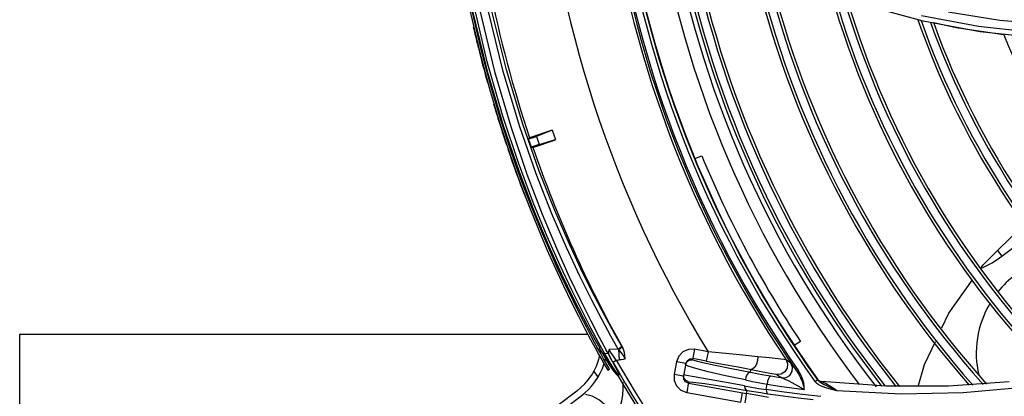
# Model space of a CAD drawing. Extents: x 40.7 to 137.4, y -250.8 to -221.5.
# Tile 78 of 256: x 56.2294 to 56.4061, y -233.1136 to -233.0459. Entities that reach past the tile are written whole.
import ezdxf

# ---------------------------------------------------------------- set-up
doc = ezdxf.new("R2010")
doc.units = 0
doc.header["$MEASUREMENT"] = 0
doc.layers.get('0').update_dxf_attribs({"linetype": 'CONTINUOUS'})

msp = doc.modelspace()

# ---------------------------------------------------------------- linework, layer by layer
at = {"color": 155}
for p, q in [((56.39158557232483, -233.0461696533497), (56.38124132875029, -233.0433855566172)), ((56.40151313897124, -233.0471608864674), (56.39128913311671, -233.0452165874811)), ((56.40530932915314, -233.046074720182), (56.39604655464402, -233.0445992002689)), ((56.40179811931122, -233.0481062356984), (56.39158557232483, -233.0461696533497)), ((56.41155834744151, -233.0482881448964), (56.40151313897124, -233.0471608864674)), ((56.4118386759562, -233.0492311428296), (56.40179811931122, -233.0481062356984)), ((56.35057956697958, -233.0708934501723), (56.35181429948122, -233.0703808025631)), ((56.40570449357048, -233.088457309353), (56.41113456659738, -233.0843654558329)), ((56.4049370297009, -233.0874391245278), (56.40570436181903, -233.0884574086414)), ((56.35053884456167, -233.1051886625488), (56.35019162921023, -233.1070887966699)), ((56.35295346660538, -233.1056298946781), (56.35053872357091, -233.1051886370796)), ((56.36953429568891, -233.1037725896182), (56.36841764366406, -233.1045077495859)), ((56.34919698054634, -233.1072392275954), (56.34966500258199, -233.1069157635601)), ((56.34966500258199, -233.1069157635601), (56.35023166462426, -233.1068697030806)), ((56.3526462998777, -233.1073109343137), (56.35023166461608, -233.1068697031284)), ((56.35295347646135, -233.1056298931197), (56.3526463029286, -233.1073109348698)), ((56.36783903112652, -233.1076993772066), (56.36696212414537, -233.1070698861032)), ((56.34727187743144, -233.107446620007), (56.34686462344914, -233.1096753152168)), ((56.34895320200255, -233.107753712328), (56.34727190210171, -233.107446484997)), ((56.34895320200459, -233.1077537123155), (56.34854589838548, -233.1099826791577)), ((56.3493704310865, -233.1082467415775), (56.34891373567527, -233.1079725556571)), ((56.34895320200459, -233.1077537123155), (56.34919698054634, -233.1072392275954)), ((56.36054838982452, -233.1093624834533), (56.36064903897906, -233.1088116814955)), ((56.36823533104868, -233.1082355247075), (56.36894339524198, -233.1092310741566)), ((56.34686459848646, -233.1096754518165), (56.34854589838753, -233.1099826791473)), ((56.34859197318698, -233.1105501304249), (56.34854589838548, -233.1099826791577)), ((56.34862543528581, -233.1103372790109), (56.34858285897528, -233.1097804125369)), ((56.34907703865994, -233.1098771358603), (56.34858285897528, -233.1097804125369)), ((56.36189494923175, -233.1090500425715), (56.36374518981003, -233.1093974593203)), ((56.36528316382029, -233.1097124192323), (56.36617420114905, -233.1103508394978)), ((56.36918462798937, -233.1090607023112), (56.36894209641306, -233.1092292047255)), ((56.37214850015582, -233.1109968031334), (56.37259747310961, -233.1106735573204)), ((56.37252206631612, -233.1105572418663), (56.3727344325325, -233.1107791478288)), ((56.37260405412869, -233.1105661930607), (56.37252206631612, -233.1105572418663)), ((56.37277144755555, -233.1108743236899), (56.37259813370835, -233.1106744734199)), ((56.3494662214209, -233.1110585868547), (56.34912192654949, -233.1129427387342)), ((56.34942910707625, -233.1112616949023), (56.35985332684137, -233.1131662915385)), ((56.36337948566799, -233.1124429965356), (56.36357881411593, -233.111454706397)), ((56.36664560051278, -233.1129067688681), (56.36337948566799, -233.1124429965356)), ((56.37240082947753, -233.1112785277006), (56.37215015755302, -233.1109938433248)), ((56.37273412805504, -233.1115319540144), (56.37240082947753, -233.1112785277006)), ((56.3727344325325, -233.1107791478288), (56.37299991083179, -233.1109335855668)), ((56.37299991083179, -233.1109335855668), (56.37329791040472, -233.1110085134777)), ((56.37308217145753, -233.1109424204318), (56.37330072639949, -233.110997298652)), ((56.37340958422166, -233.1110400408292), (56.37329780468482, -233.1110084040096)), ((56.38490785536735, -233.111834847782), (56.37329782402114, -233.1110085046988)), ((56.37608867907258, -233.1126685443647), (56.37470925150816, -233.1122956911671)), ((56.39614435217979, -233.1118391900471), (56.38490785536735, -233.111834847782)), ((56.40700771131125, -233.1110697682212), (56.39614435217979, -233.1118391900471)), ((56.34912178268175, -233.1129427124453), (56.35884673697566, -233.1147197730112)), ((56.35884673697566, -233.1147197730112), (56.35915391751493, -233.1130387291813)), ((56.35985332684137, -233.1131662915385), (56.35995916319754, -233.1125871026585))]:
    msp.add_line(p, q, dxfattribs=at)
at = {"color": 6, "linetype": 'Continuous'}
for p, q in [((56.31013262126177, -233.0439596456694), (56.31190414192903, -233.051610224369)), ((56.3122090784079, -233.0513194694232), (56.31047177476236, -233.0437939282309)), ((56.31190414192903, -233.051610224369), (56.31370487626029, -233.0583681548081)), ((56.31400780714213, -233.0580934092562), (56.3122090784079, -233.0513194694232)), ((56.31370487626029, -233.0583681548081), (56.31550798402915, -233.0644136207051)), ((56.3158124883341, -233.0641604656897), (56.31400780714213, -233.0580934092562)), ((56.31550798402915, -233.0644136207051), (56.31729315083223, -233.0698640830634)), ((56.31759860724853, -233.0696252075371), (56.3158124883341, -233.0641604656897)), ((56.31612644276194, -233.0664662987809), (56.3162322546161, -233.0667965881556)), ((56.32497236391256, -233.0657787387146), (56.32092444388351, -233.067173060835)), ((56.32498277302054, -233.0658089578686), (56.32213529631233, -233.0669137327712)), ((56.32498277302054, -233.0658089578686), (56.325558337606, -233.0674799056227)), ((56.3162216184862, -233.06679996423), (56.31646803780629, -233.0675446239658)), ((56.32068982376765, -233.0674116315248), (56.32213529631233, -233.0669137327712)), ((56.32068982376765, -233.0674116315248), (56.32092444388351, -233.067173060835)), ((56.32151363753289, -233.0689068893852), (56.32556874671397, -233.067510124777)), ((56.32213529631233, -233.0669137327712), (56.32263452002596, -233.0683630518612)), ((56.32263452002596, -233.0683630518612), (56.32555833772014, -233.0674799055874)), ((56.31729315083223, -233.0698640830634), (56.31905334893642, -233.074826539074)), ((56.319357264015, -233.0745917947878), (56.31759860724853, -233.0696252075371)), ((56.32263452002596, -233.0683630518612), (56.32118304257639, -233.0688630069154)), ((56.32118304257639, -233.0688630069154), (56.32151363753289, -233.0689068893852)), ((56.32107553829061, -233.0791192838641), (56.319357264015, -233.0745917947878)), ((56.33217697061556, -233.1025710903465), (56.33350234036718, -233.104983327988)), ((56.33341371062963, -233.1029948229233), (56.33466528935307, -233.1053261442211)), ((56.33682715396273, -233.1051717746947), (56.3355132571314, -233.1028356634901)), ((56.33270758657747, -233.1049460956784), (56.33337508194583, -233.1061641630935)), ((56.33367928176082, -233.1059573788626), (56.33300884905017, -233.1047334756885)), ((56.33443598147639, -233.1059988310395), (56.33330237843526, -233.1039444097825)), ((56.33366138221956, -233.1052665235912), (56.33349380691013, -233.1049689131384)), ((56.33382527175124, -233.1055553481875), (56.33366138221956, -233.1052665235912)), ((56.3368272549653, -233.1051717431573), (56.33517381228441, -233.1052585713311)), ((56.33551748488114, -233.1057615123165), (56.33517381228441, -233.1052585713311)), ((56.33708089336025, -233.1050574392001), (56.33682715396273, -233.1051717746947)), ((56.3368272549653, -233.1051717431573), (56.33687762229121, -233.1052418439)), ((56.33687762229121, -233.1052418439), (56.33697482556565, -233.1070922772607)), ((56.33733537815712, -233.1043943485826), (56.33756306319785, -233.1047872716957)), ((56.33756306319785, -233.1047872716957), (56.33766084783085, -233.1049568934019)), ((56.33420875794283, -233.1069120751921), (56.33367928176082, -233.1059573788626)), ((56.33398929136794, -233.1058413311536), (56.33382527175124, -233.1055553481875)), ((56.33528431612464, -233.1079809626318), (56.33398955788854, -233.1058411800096)), ((56.33404608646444, -233.1059352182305), (56.33507540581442, -233.1076507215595)), ((56.3341850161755, -233.1061478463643), (56.3351159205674, -233.1077160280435)), ((56.33495774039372, -233.1074520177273), (56.33440326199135, -233.1065167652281)), ((56.335009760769, -233.1059686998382), (56.33443605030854, -233.105998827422)), ((56.33576296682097, -233.1082353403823), (56.33443605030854, -233.105998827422)), ((56.335009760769, -233.1059686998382), (56.33518420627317, -233.106297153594)), ((56.33518420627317, -233.106297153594), (56.33626480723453, -233.1083463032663)), ((56.33539406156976, -233.1066769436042), (56.33518482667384, -233.1062994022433)), ((56.33596528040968, -233.1063991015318), (56.33551748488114, -233.1057615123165)), ((56.33584552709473, -233.1074797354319), (56.33648253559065, -233.1071180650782)), ((56.33648241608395, -233.1071181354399), (56.33596528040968, -233.1063991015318)), ((56.33648250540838, -233.1071179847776), (56.33697483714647, -233.1070922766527)), ((56.3352902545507, -233.1088382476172), (56.33497247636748, -233.1090203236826)), ((56.3351159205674, -233.1077160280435), (56.33522833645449, -233.1078865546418)), ((56.3352902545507, -233.1088382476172), (56.33513016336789, -233.1085518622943)), ((56.33610203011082, -233.1092065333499), (56.33528431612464, -233.1079809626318)), ((56.33657918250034, -233.1094809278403), (56.33576296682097, -233.1082353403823)), ((56.33579260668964, -233.1087425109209), (56.3360326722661, -233.1091066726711)), ((56.33626480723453, -233.1083463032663), (56.3368547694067, -233.1095150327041)), ((56.33321654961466, -233.110148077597), (56.33245699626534, -233.1091401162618)), ((56.33493427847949, -233.1089504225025), (56.33497247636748, -233.1090203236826)), ((56.3360326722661, -233.1091066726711), (56.33639681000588, -233.1096237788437)), ((56.33639762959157, -233.1096249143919), (56.33657452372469, -233.1097751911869)), ((56.33657452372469, -233.1097751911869), (56.33681868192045, -233.1098262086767)), ((56.33681867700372, -233.1098262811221), (56.33657918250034, -233.1094809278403)), ((56.33692779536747, -233.1098205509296), (56.33679333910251, -233.1098276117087)), ((56.3368547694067, -233.1095150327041), (56.33695871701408, -233.1098189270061)), ((56.32939748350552, -233.1126902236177), (56.30426505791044, -233.1316288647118)), ((56.30496302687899, -233.1325551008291), (56.33009546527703, -233.1136164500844))]:
    msp.add_line(p, q, dxfattribs=at)
at = {"color": 5}
for p, q in [((56.22938038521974, -233.162483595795), (56.22938038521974, -233.1024835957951)), ((56.22938038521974, -233.1024835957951), (56.33138973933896, -233.1024835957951))]:
    msp.add_line(p, q, dxfattribs=at)
at = {"color": 6, "linetype": 'Continuous'}
for points in [[(56.3072198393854, -233.0085960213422), (56.30817499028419, -233.0206413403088), (56.30977944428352, -233.0326239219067), (56.31197012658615, -233.0442710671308), (56.31462889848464, -233.0552720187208), (56.31752730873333, -233.0651667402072), (56.32041921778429, -233.073676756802), (56.32316884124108, -233.0808866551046), (56.32572277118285, -233.0869991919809), (56.32803919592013, -233.0921520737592), (56.33010146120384, -233.0964720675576), (56.33189683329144, -233.1000623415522), (56.33341371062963, -233.1029948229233)], [(56.3355132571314, -233.1028356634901), (56.33392827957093, -233.0999157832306), (56.33206857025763, -233.0963416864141), (56.32993886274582, -233.092033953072), (56.32755175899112, -233.0868963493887), (56.32493092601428, -233.0808118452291), (56.32211440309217, -233.0736333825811), (56.31915976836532, -233.0651680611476), (56.31618784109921, -233.0552743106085), (56.31345496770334, -233.0442194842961), (56.31121684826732, -233.0325437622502), (56.30959534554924, -233.020601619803), (56.30862680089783, -233.0085221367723)], [(56.33733537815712, -233.1043943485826), (56.33601842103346, -233.1020914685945), (56.33443060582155, -233.0992046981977), (56.33257001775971, -233.0956653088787), (56.33044333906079, -233.0913972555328), (56.32806161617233, -233.0863015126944), (56.32544813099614, -233.0802606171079), (56.32264595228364, -233.0731416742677), (56.31970898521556, -233.0647473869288), (56.31675303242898, -233.0549248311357), (56.3140366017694, -233.0439517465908), (56.31181707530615, -233.0323909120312), (56.31020329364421, -233.0205307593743), (56.30923632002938, -233.0084901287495)], [(56.33330237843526, -233.1039444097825), (56.33193558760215, -233.1013926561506), (56.33032626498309, -233.0982859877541), (56.32847654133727, -233.0945599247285), (56.32639236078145, -233.090138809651), (56.32408448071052, -233.0849273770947), (56.32157385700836, -233.0788103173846), (56.31889977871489, -233.0716559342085), (56.31612296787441, -233.0633029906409), (56.31332957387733, -233.0535356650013), (56.31079211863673, -233.0427518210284), (56.30873820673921, -233.0315184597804), (56.30723799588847, -233.0199774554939)], [(56.3083997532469, -233.0324659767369), (56.3106062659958, -233.044168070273), (56.31327766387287, -233.0551598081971), (56.31616490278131, -233.0649522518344), (56.31901992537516, -233.0733002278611), (56.32175909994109, -233.0804330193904), (56.32432019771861, -233.0865109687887), (56.32665969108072, -233.091658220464), (56.32875599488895, -233.0959907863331), (56.33059620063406, -233.099602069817), (56.33217697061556, -233.1025710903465)], [(56.31905334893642, -233.074826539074), (56.32077206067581, -233.079348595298), (56.32243574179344, -233.0834691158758), (56.32404077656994, -233.0872378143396), (56.32557733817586, -233.0906786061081), (56.3270337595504, -233.0938051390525), (56.32840567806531, -233.0966416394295), (56.32968834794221, -233.0992063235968), (56.33086333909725, -233.1014872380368), (56.33187739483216, -233.1034066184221), (56.33270758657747, -233.1049460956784)], [(56.33300884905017, -233.1047334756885), (56.33217435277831, -233.1031852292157), (56.3311660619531, -233.1012757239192), (56.32999843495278, -233.0990080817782), (56.32871584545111, -233.0964424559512), (56.32734137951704, -233.0935991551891), (56.32588281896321, -233.0904658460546), (56.32434717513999, -233.0870242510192), (56.32274192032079, -233.0832514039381), (56.32107553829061, -233.0791192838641)], [(56.33500998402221, -233.1059715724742), (56.33477728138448, -233.1055305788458), (56.3346653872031, -233.1053280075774)], [(56.33517381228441, -233.1052585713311), (56.33508558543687, -233.1056461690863), (56.33508659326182, -233.105997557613), (56.33518447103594, -233.1063021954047)], [(56.33687762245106, -233.1052418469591), (56.33729185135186, -233.1057734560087), (56.33768974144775, -233.1063362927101), (56.33808246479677, -233.1069203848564)], [(56.33738660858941, -233.1044824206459), (56.33742335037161, -233.1046840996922), (56.33734210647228, -233.1049066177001), (56.33714783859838, -233.1051111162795), (56.33687766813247, -233.1052419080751)], [(56.33733418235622, -233.1043937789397), (56.33737436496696, -233.1046236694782), (56.3372754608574, -233.104867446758), (56.33708089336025, -233.1050574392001)], [(56.33808246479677, -233.1069203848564), (56.33801495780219, -233.1061946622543), (56.33788816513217, -233.1055301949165), (56.33766076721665, -233.1049567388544)], [(56.33337508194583, -233.1061641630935), (56.33390185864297, -233.1071137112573), (56.33430752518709, -233.1078383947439), (56.33493427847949, -233.1089504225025)], [(56.33398955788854, -233.1058411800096), (56.33408589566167, -233.1059462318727), (56.33424438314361, -233.1060068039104), (56.3344359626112, -233.1059985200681)], [(56.33513016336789, -233.1085518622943), (56.33461804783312, -233.1076433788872), (56.33420875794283, -233.1069120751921)], [(56.33584550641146, -233.1074796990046), (56.33561366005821, -233.1070693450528), (56.33539406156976, -233.1066769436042)], [(56.33808246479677, -233.1069203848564), (56.33769966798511, -233.1070034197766), (56.33733107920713, -233.1070607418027), (56.33697483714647, -233.1070922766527)], [(56.3361203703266, -233.1170389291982), (56.33652371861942, -233.1165930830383), (56.33690181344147, -233.1160197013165), (56.33723212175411, -233.1153031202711), (56.33749258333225, -233.1144404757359), (56.3376631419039, -233.1134399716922), (56.3377336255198, -233.112309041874), (56.33769797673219, -233.111102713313)], [(56.33612040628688, -233.1170389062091), (56.33486283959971, -233.1155458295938), (56.33349541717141, -233.1143598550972), (56.33215723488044, -233.1135997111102), (56.33098385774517, -233.1133424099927)]]:
    msp.add_lwpolyline(points, dxfattribs=at)
at = {"color": 155}
for points in [[(56.40603458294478, -233.0486536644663), (56.39752415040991, -233.0473936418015), (56.39347712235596, -233.0465072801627)], [(56.43199749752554, -233.0465634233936), (56.42330795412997, -233.047027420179), (56.41440566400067, -233.0468742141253), (56.40530932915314, -233.046074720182)], [(56.402002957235, -233.090509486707), (56.40235360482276, -233.0900164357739), (56.4097966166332, -233.0825910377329)], [(56.39494421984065, -233.1013130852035), (56.39618051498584, -233.098696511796), (56.40043851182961, -233.0927092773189)], [(56.44801570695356, -233.1016026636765), (56.43911377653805, -233.1051137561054), (56.42970960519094, -233.1080615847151), (56.41982889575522, -233.1103955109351), (56.40951040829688, -233.1120672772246), (56.3987783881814, -233.1130342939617), (56.38763489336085, -233.1132523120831), (56.37608867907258, -233.1126685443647)], [(56.35053872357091, -233.1051886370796), (56.34943452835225, -233.1052077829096), (56.34843780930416, -233.1056410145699), (56.34768021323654, -233.1064202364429), (56.34727187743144, -233.107446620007)], [(56.39068608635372, -233.1119039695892), (56.39181832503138, -233.1079289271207), (56.39377127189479, -233.1037955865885)], [(56.34938063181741, -233.1072580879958), (56.34976644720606, -233.1070947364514), (56.35019162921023, -233.1070887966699)], [(56.36054838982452, -233.1093624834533), (56.35714646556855, -233.1086873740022), (56.35420415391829, -233.1080809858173), (56.35201263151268, -233.1076014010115), (56.35065803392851, -233.1072674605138), (56.35019162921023, -233.1070887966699)], [(56.36187457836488, -233.1065339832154), (56.35920092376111, -233.1062565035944), (56.35613621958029, -233.105946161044), (56.35295347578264, -233.1056298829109)], [(56.36187466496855, -233.1065339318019), (56.36183765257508, -233.1072009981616), (56.36166015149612, -233.1078541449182), (56.3613710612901, -233.1083914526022), (56.36101555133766, -233.1087289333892), (56.36064904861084, -233.1088116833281)], [(56.36696219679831, -233.1070696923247), (56.36653746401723, -233.107008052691), (56.36548755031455, -233.1068976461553), (56.36399765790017, -233.1067505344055), (56.36187457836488, -233.1065339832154)], [(56.36696212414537, -233.1070698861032), (56.36723756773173, -233.10780121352), (56.36715756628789, -233.1085815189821), (56.36673828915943, -233.1092436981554), (56.36606544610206, -233.1096501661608), (56.36528316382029, -233.1097124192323)], [(56.34891332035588, -233.1079719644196), (56.3490773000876, -233.1075640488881), (56.34938063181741, -233.1072580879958)], [(56.35969280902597, -233.1107114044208), (56.35607916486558, -233.1099442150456), (56.35300130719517, -233.1092440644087), (56.35074509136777, -233.1086729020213), (56.3493704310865, -233.1082467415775)], [(56.3526462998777, -233.1073109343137), (56.35557789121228, -233.1078513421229), (56.35833128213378, -233.1083680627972), (56.36189494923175, -233.1090500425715)], [(56.36617420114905, -233.1103508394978), (56.36695684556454, -233.1102843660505), (56.36762664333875, -233.1098752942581), (56.36804200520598, -233.109213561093), (56.36811918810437, -233.1084326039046), (56.36783903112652, -233.1076993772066)], [(56.36783886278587, -233.1076987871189), (56.36789374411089, -233.1077654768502), (56.36802379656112, -233.1079415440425), (56.36823533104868, -233.1082355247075)], [(56.34686462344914, -233.1096753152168), (56.34688358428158, -233.1107797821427), (56.34731664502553, -233.1117765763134), (56.34809573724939, -233.1125343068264), (56.34912178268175, -233.1129427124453)], [(56.34942910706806, -233.1112616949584), (56.34891535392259, -233.111018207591), (56.34859197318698, -233.1105501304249)], [(56.3494662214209, -233.1110585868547), (56.34894243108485, -233.1108066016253), (56.34862543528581, -233.1103372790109)], [(56.3594975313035, -233.1117787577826), (56.35588172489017, -233.1111208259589), (56.35277055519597, -233.1105544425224), (56.35048500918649, -233.1101370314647), (56.34907703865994, -233.1098771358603)], [(56.36054821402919, -233.1093626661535), (56.36023083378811, -233.1094423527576), (56.3599397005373, -233.1097579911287), (56.35975275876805, -233.1102079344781), (56.35969280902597, -233.1107114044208)], [(56.36424254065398, -233.1100354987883), (56.36296659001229, -233.1098141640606), (56.36173363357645, -233.1095892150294), (56.36054835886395, -233.109362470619)], [(56.36424248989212, -233.1100355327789), (56.36400454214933, -233.1101388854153), (56.3637808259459, -233.1104793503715), (56.3636323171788, -233.1109466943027), (56.36357861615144, -233.1114559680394)], [(56.36374518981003, -233.1093974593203), (56.36437910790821, -233.1095177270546), (56.36483829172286, -233.1096082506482), (56.36513494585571, -233.1096721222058), (56.36528307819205, -233.1097122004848)], [(56.36617411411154, -233.1103506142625), (56.36553108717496, -233.1102482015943), (56.3648872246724, -233.1101431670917), (56.36424254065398, -233.1100354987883)], [(56.3661740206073, -233.1103508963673), (56.36635770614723, -233.1104006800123), (56.36659822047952, -233.1104903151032), (56.36688455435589, -233.1106125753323), (56.36721328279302, -233.1107648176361), (56.36758856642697, -233.1109492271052), (56.3680190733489, -233.1111708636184), (56.36850858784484, -233.1114330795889), (56.36904910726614, -233.1117344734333), (56.36963005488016, -233.1120725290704), (56.37023262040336, -233.1124419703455)], [(56.36894350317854, -233.1092312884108), (56.36925726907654, -233.1097245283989), (56.36956299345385, -233.1103075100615), (56.36985193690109, -233.1109994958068), (56.37008572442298, -233.1117487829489), (56.37023252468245, -233.1124421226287)], [(56.37023389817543, -233.1124393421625), (56.37023250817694, -233.111882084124), (56.37013931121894, -233.1112435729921), (56.36993693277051, -233.1105293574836), (56.36961315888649, -233.1097768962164), (56.3691854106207, -233.1090588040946)], [(56.37252206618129, -233.1105572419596), (56.37252987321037, -233.1105721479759), (56.37255632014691, -233.1106127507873), (56.37259811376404, -233.1106744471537)], [(56.37260405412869, -233.1105661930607), (56.37281657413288, -233.1107880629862), (56.37308217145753, -233.1109424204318)], [(56.3494662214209, -233.1110585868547), (56.3502486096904, -233.1110822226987), (56.35234896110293, -233.1113606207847), (56.35578468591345, -233.1118940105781), (56.35995916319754, -233.1125871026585)], [(56.35949753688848, -233.1117787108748), (56.36075122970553, -233.112002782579), (56.36204695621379, -233.11222507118), (56.36337909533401, -233.1124444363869)], [(56.35949767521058, -233.111778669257), (56.35956980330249, -233.1121738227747), (56.35973120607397, -233.1124527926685), (56.35995916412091, -233.1125871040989)], [(56.35969251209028, -233.1107117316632), (56.36094576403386, -233.1109646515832), (56.36224291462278, -233.1112131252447), (56.36357864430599, -233.1114560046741)], [(56.36337909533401, -233.1124444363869), (56.36342227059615, -233.1128086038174), (56.36353220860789, -233.113070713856), (56.363695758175, -233.1131897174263)], [(56.36357881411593, -233.111454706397), (56.36579251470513, -233.1118117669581), (56.36801101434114, -233.1121399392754), (56.37023389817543, -233.1124393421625)], [(56.37470925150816, -233.1122956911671), (56.37412701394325, -233.1121246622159), (56.37360492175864, -233.1119475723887), (56.37313879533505, -233.1117531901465), (56.37273412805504, -233.1115319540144)], [(56.37382192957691, -233.1115515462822), (56.37350875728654, -233.1113857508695), (56.37322970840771, -233.1112227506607), (56.3729836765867, -233.1110550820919), (56.37277144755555, -233.1108743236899)], [(56.37512250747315, -233.112017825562), (56.37434142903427, -233.1115287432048), (56.37404010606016, -233.1113511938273), (56.37378374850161, -233.1112142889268), (56.3735736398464, -233.1111108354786), (56.37340958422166, -233.1110400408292)], [(56.37456407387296, -233.1119171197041), (56.37417180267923, -233.1117264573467), (56.37382192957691, -233.1115515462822)], [(56.37608585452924, -233.1126726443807), (56.37551019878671, -233.1123779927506), (56.37500675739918, -233.1121310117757), (56.37456407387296, -233.1119171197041)], [(56.37608582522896, -233.1126725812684), (56.37559500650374, -233.1123300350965), (56.37512250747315, -233.112017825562)], [(56.35962228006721, -233.1147948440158), (56.35972782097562, -233.1141847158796), (56.35980759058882, -233.1136708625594), (56.3598527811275, -233.1133077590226), (56.35985333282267, -233.1131662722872)], [(56.36381617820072, -233.1138336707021), (56.36190374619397, -233.1135252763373), (56.3598533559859, -233.1131661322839)], [(56.35995919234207, -233.1125869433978), (56.36115856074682, -233.1127876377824), (56.36240565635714, -233.1129892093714), (56.36369572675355, -233.1131899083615)], [(56.36369572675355, -233.1131899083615), (56.36643015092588, -233.113585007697), (56.36914926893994, -233.1139348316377), (56.37185215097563, -233.1142402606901)], [(56.37320501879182, -233.1136493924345), (56.36992121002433, -233.1133087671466), (56.36664560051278, -233.1129067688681)]]:
    msp.add_lwpolyline(points, dxfattribs=at)
at = {"color": 6, "linetype": 'Continuous'}
for centre, radius, start, end in [((56.53067698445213, -232.9968614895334), 0.2212235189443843, 184.0060446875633, 198.5317705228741), ((56.53072029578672, -232.9968614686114), 0.2256064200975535, 192.9013591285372, 193.0064132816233), ((56.530724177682, -232.9968614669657), 0.2256064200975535, 193.0040501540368, 193.8906692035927), ((56.53072883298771, -232.9968614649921), 0.2256064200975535, 193.8903810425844, 195.4621951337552), ((56.53072029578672, -232.9968614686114), 0.2256064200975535, 195.4635263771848, 195.5182990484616), ((56.53072449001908, -232.9968614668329), 0.2256064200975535, 196.5505413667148, 196.8505151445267), ((56.53072546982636, -232.996861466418), 0.2256064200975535, 196.8504430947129, 197.2253532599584), ((56.53072732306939, -232.9968614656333), 0.2256064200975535, 197.2252257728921, 197.9736511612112), ((56.53071643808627, -232.9968614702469), 0.2256064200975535, 198.2627038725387, 198.3965418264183), ((56.5307211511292, -232.9968614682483), 0.2256064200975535, 198.3918909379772, 198.5008967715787), ((56.53067698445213, -232.9968614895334), 0.2215218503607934, 198.570989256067, 198.9674664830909), ((56.5307211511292, -232.9968614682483), 0.2256064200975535, 198.6946009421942, 199.3994917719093), ((56.53067698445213, -232.9968614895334), 0.2212235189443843, 199.006044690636, 209.250220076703), ((56.53072664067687, -232.9968614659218), 0.2256064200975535, 199.4028961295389, 201.0393501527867), ((56.32274842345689, -233.1038665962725), 0.01104836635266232, 349.943354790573, 352.339236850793), ((56.32274842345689, -233.1038665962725), 0.01104836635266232, 307.0000000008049, 346.8274275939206), ((56.32274842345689, -233.1038665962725), 0.01220813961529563, 343.5819303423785, 346.216560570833), ((56.53067698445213, -232.9968614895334), 0.2233114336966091, 209.5863195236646, 228.0060445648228), ((56.32274842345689, -233.1038665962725), 0.01220813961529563, 307.0000000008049, 341.3257071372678), ((56.53067698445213, -232.9968614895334), 0.2240439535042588, 209.5863305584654, 228.0060445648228), ((56.53067698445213, -232.9968614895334), 0.2244575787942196, 210.2329712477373, 228.0060445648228)]:
    msp.add_arc(centre, radius, start, end, dxfattribs=at)
at = {"color": 155}
for centre, radius, start, end in [((56.53067698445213, -232.9968614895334), 0.2083655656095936, 184.4462073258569, 211.4670103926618), ((56.53067698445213, -232.9968614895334), 0.1969382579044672, 186.7854586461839, 214.7908768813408), ((56.53067698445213, -232.9968614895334), 0.1966393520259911, 186.7864327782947, 214.7898905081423), ((56.53067698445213, -232.9968614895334), 0.1973534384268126, 186.9312869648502, 213.9473339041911), ((56.53067698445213, -232.9968614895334), 0.1953376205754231, 188.087228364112, 215.7522301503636), ((56.53067698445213, -232.9968614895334), 0.1947878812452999, 188.0858086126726, 215.7529731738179), ((56.53067698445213, -232.9968614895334), 0.1947198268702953, 188.098399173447, 215.7281499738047), ((56.53067698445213, -232.9968614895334), 0.1892692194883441, 188.8635911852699, 217.2923942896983), ((56.53067698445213, -232.9968614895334), 0.1871111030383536, 189.4151993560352, 217.9559810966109), ((56.53067698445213, -232.9968614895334), 0.1862599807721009, 189.5896382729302, 218.1055036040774), ((56.53067698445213, -232.9968614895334), 0.1857594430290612, 189.7225194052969, 218.2365964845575), ((56.53067698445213, -232.9968614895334), 0.1842944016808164, 190.1108522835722, 218.619611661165), ((56.53067698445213, -232.9968614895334), 0.1837939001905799, 190.2433301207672, 218.750244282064), ((56.53067698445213, -232.9968614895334), 0.1740518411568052, 192.8005442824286, 221.2683695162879), ((56.53067698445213, -232.9968614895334), 0.1735513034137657, 192.9307999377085, 221.396441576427), ((56.53067698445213, -232.9968614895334), 0.1720862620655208, 193.3113783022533, 221.7705226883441), ((56.53067698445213, -232.9968614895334), 0.1715857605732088, 193.4411825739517, 221.8980705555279), ((56.53067698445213, -232.9968614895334), 0.1618437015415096, 195.9436763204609, 224.3526378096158), ((56.53067698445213, -232.9968614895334), 0.16134316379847, 196.07097530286, 224.4772513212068), ((56.53067698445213, -232.9968614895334), 0.1598781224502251, 196.4428113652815, 224.8410937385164), ((56.53067698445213, -232.9968614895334), 0.1593776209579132, 196.5695976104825, 224.9651029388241), ((56.53067698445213, -232.9968614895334), 0.148414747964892, 199.3120170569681, 227.6401345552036), ((56.53067698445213, -232.9968614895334), 0.147914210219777, 199.4355797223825, 227.7602932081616), ((56.53067698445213, -232.9968614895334), 0.1464491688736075, 199.7963564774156, 228.1109297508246), ((56.53067698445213, -232.9968614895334), 0.1459486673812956, 199.9193214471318, 228.2303684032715), ((56.53067698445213, -232.9968614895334), 0.1349857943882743, 202.5720335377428, 230.7970522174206), ((56.53085325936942, -232.9967679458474), 0.1935815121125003, 202.350284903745, 213.5567545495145), ((56.39500416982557, -233.074258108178), 0.01777928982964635, 293.3189814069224, 307.0011792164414), ((56.41888237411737, -233.1059448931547), 0.01777929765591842, 126.9959390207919, 141.385176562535), ((56.41888237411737, -233.1059448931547), 0.01777929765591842, 149.4233348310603, 192.7206885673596)]:
    msp.add_arc(centre, radius, start, end, dxfattribs=at)

doc.saveas('drawing.dxf')
